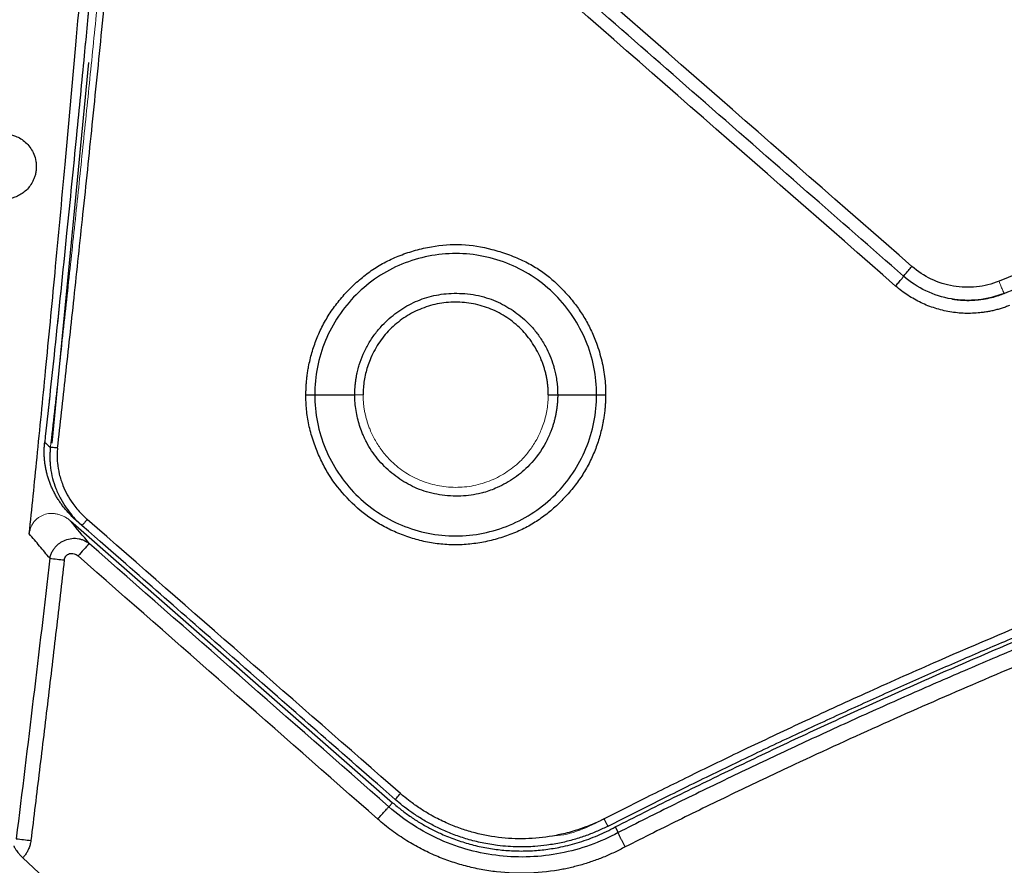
# Model space of a CAD drawing. Header units: millimetres. Extents: x 0 to 1118, y 0 to 864.
# Tile 8 of 76: x 168 to 199, y 543 to 569. Entities that reach past the tile are written whole.
import ezdxf

# ---------------------------------------------------------------- set-up
doc = ezdxf.new("R2010")
doc.units = ezdxf.units.MM

msp = doc.modelspace()

# ---------------------------------------------------------------- linework, layer by layer
at = {"color": 7, "linetype": 'Continuous', "lineweight": 30}
for p, q in [((169.491, 556.264), (170.613, 567.954)), ((195.636, 561.391), (195.631, 561.391)), ((198.722, 560.865), (198.716, 560.865)), ((177.549, 557.755), (178.78, 557.755)), ((185.009, 557.755), (186.202, 557.755)), ((170.047, 553.886), (179.941, 545.236)), ((170.223, 553.898), (170.408, 553.736)), ((179.941, 545.236), (179.827, 545.107)), ((186.774, 544.491), (186.864, 544.32))]:
    msp.add_line(p, q, dxfattribs=at)
at = {"color": 144, "linetype": 'Continuous', "lineweight": 0}
msp.add_line((197.637, 560.651), (197.644, 560.651), dxfattribs=at)
at = {"color": 7, "linetype": 'Continuous', "lineweight": 30}
for centre, radius, start, end in [((174.626, 549.149), 5.677, 134.7184, 139.8701), ((176.281, 609.051), 56.732, 263.05, 263.5008), ((174.789, 592.784), 49.073, 262.4991, 263.0291)]:
    msp.add_arc(centre, radius, start, end, dxfattribs=at)
at = {"color": 144, "linetype": 'Continuous', "lineweight": 0}
for points, knots in [([(169.433, 556.143), (169.515, 556.872), (169.68, 558.333), (169.92, 560.528), (170.157, 562.734), (170.389, 564.949), (170.618, 567.174), (170.842, 569.409), (171.062, 571.653), (171.277, 573.907), (171.488, 576.17), (171.694, 578.444), (171.895, 580.726), (172.092, 583.019), (172.284, 585.321), (172.471, 587.633), (172.653, 589.954), (172.83, 592.285), (173.002, 594.625), (173.168, 596.975), (173.33, 599.335), (173.486, 601.704), (173.637, 604.082), (173.782, 606.471), (174.137, 612.562), (174.62, 622.295), (175.091, 635.61), (175.367, 648.744), (175.458, 661.755), (175.367, 674.766), (175.091, 687.899), (174.62, 701.214), (174.1, 711.678), (173.652, 719.22), (173.36, 723.772), (173.047, 728.289), (172.716, 732.771), (172.366, 737.218), (171.997, 741.63), (171.612, 746.006), (171.209, 750.347), (170.79, 754.652), (170.354, 758.922), (169.904, 763.156), (169.59, 765.966), (169.433, 767.366)], [0, 0, 0, 0, 0.010393, 0.020829, 0.031308, 0.041831, 0.052398, 0.063007, 0.07366, 0.084357, 0.095097, 0.10588, 0.116706, 0.127576, 0.13849, 0.149446, 0.160446, 0.17149, 0.182576, 0.193706, 0.204879, 0.216096, 0.227356, 0.238659, 0.250005, 0.313829, 0.376771, 0.438829, 0.5, 0.561171, 0.623229, 0.686171, 0.749995, 0.771704, 0.793254, 0.814645, 0.835877, 0.856949, 0.877863, 0.898617, 0.919213, 0.939648, 0.959925, 0.980042, 1, 1, 1, 1]), ([(169.259, 556.289), (169.341, 557.051), (169.506, 558.573), (169.746, 560.858), (169.981, 563.143), (170.21, 565.429), (170.435, 567.715), (170.653, 570.002), (170.867, 572.289), (171.074, 574.577), (171.277, 576.865), (171.474, 579.154), (171.666, 581.443), (171.852, 583.733), (172.033, 586.023), (172.208, 588.313), (172.378, 590.604), (172.543, 592.896), (172.702, 595.187), (172.856, 597.48), (173.005, 599.772), (173.148, 602.065), (173.285, 604.358), (173.418, 606.651), (173.653, 610.906), (174.131, 620.466), (174.628, 634.105), (174.921, 648.984), (174.983, 659.258), (174.968, 666.158), (174.938, 670.561), (174.888, 674.964), (174.819, 679.366), (174.729, 683.768), (174.62, 688.17), (174.491, 692.571), (174.342, 696.971), (174.173, 701.371), (173.984, 705.77), (173.776, 710.168), (173.547, 714.565), (173.299, 718.961), (173.031, 723.356), (172.744, 727.749), (172.436, 732.142), (172.109, 736.533), (171.762, 740.922), (171.395, 745.31), (171.008, 749.696), (170.601, 754.08), (170.175, 758.462), (169.729, 762.842), (169.416, 765.761), (169.259, 767.22)], [0, 0, 0, 0, 0.0108691, 0.0217383, 0.0326076, 0.043477, 0.0543465, 0.065216, 0.0760856, 0.0869553, 0.0978251, 0.1086949, 0.1195647, 0.1304345, 0.1413044, 0.1521743, 0.1630441, 0.173914, 0.1847839, 0.1956537, 0.2065235, 0.2173932, 0.2282629, 0.2391325, 0.2500021, 0.2887494, 0.3750016, 0.4437238, 0.5000009, 0.5208344, 0.5416678, 0.5625012, 0.5833345, 0.6041678, 0.6250011, 0.6458344, 0.6666676, 0.6875008, 0.7083341, 0.7291674, 0.7500007, 0.7708342, 0.7916677, 0.8125013, 0.8333351, 0.8541688, 0.8750025, 0.895836, 0.9166694, 0.9375026, 0.9583354, 0.9791679, 1, 1, 1, 1]), ([(198.716, 560.865), (198.716, 560.865), (198.715, 560.866), (198.711, 560.872), (198.706, 560.883), (198.699, 560.898), (198.69, 560.918), (198.679, 560.942), (198.663, 560.978), (198.642, 561.028), (198.615, 561.094), (198.588, 561.163), (198.569, 561.212), (198.56, 561.237)], [0, 0, 0, 0, 0.06638, 0.1341814, 0.2034042, 0.2740482, 0.3461135, 0.4196001, 0.4945078, 0.6307705, 0.749448, 0.8747212, 1, 1, 1, 1]), ([(178.78, 557.755), (178.815, 557.755), (178.856, 557.755), (178.944, 557.755), (178.99, 557.755), (179.035, 557.755)], [0, 0, 0, 0, 0.5, 0.5, 1, 1, 1, 1]), ([(179.035, 557.755), (179.035, 557.714), (179.036, 557.633), (179.044, 557.512), (179.057, 557.392), (179.075, 557.272), (179.099, 557.153), (179.128, 557.035), (179.163, 556.917), (179.202, 556.8), (179.255, 556.665), (179.322, 556.513), (179.438, 556.293), (179.608, 556.033), (179.891, 555.704), (180.274, 555.385), (180.768, 555.118), (181.306, 554.952), (181.868, 554.894), (182.432, 554.948), (182.974, 555.113), (183.472, 555.38), (183.858, 555.698), (184.143, 556.028), (184.314, 556.288), (184.43, 556.509), (184.511, 556.691), (184.585, 556.889), (184.645, 557.102), (184.688, 557.318), (184.715, 557.535), (184.718, 557.681), (184.719, 557.755)], [0, 0, 0, 0, 0.01362, 0.027195, 0.04075, 0.054313, 0.06791, 0.081568, 0.095313, 0.109171, 0.123166, 0.144064, 0.164942, 0.206824, 0.248347, 0.310621, 0.373201, 0.435997, 0.49895, 0.562069, 0.625266, 0.688322, 0.750922, 0.792513, 0.834511, 0.855384, 0.876338, 0.901514, 0.926314, 0.950891, 0.975401, 1, 1, 1, 1]), ([(168.786, 553.485), (168.789, 553.505), (168.794, 553.544), (168.806, 553.6), (168.822, 553.655), (168.843, 553.707), (168.867, 553.757), (168.896, 553.806), (168.936, 553.862), (168.991, 553.923), (169.087, 554.005), (169.232, 554.081), (169.395, 554.112), (169.532, 554.111), (169.64, 554.095), (169.748, 554.066), (169.854, 554.02), (169.955, 553.961), (170.016, 553.911), (170.047, 553.886)], [0, 0, 0, 0, 0.035875, 0.0709, 0.105284, 0.139242, 0.173001, 0.206791, 0.240841, 0.298237, 0.355516, 0.470414, 0.590232, 0.65368, 0.718704, 0.787942, 0.857098, 0.927395, 1, 1, 1, 1]), ([(186.442, 544.74), (185.941, 544.488), (185.432, 544.233), (184.88, 544.219), (184.87, 544.218)], [0, 0, 0, 0, 0.983179, 1, 1, 1, 1])]:
    msp.add_open_spline(points, degree=3, knots=knots, dxfattribs=at)
at = {"color": 7, "linetype": 'Continuous', "lineweight": 30}
for points, knots in [([(169.652, 556.118), (169.735, 556.855), (169.907, 558.389), (170.167, 560.779), (170.441, 563.348), (170.727, 566.095), (171.022, 569.021), (171.326, 572.126), (171.636, 575.41), (171.951, 578.874), (172.596, 586.271), (173.368, 596.281), (174.329, 611.572), (174.909, 624.155), (175.335, 637.534), (175.568, 648.675), (175.657, 661.747), (175.568, 674.827), (175.335, 685.972), (174.909, 699.359), (174.329, 711.942), (173.368, 727.229), (172.551, 737.824), (171.803, 746.316), (171.336, 751.309), (170.883, 755.9), (170.451, 760.088), (170.045, 763.874), (169.778, 766.263), (169.652, 767.391)], [0, 0, 0, 0, 0.0105111, 0.0218672, 0.0340683, 0.0471143, 0.0610052, 0.0757411, 0.091322, 0.1077478, 0.1250185, 0.196531, 0.249995, 0.3421207, 0.3749991, 0.4396651, 0.5000005, 0.5602246, 0.6250018, 0.6579563, 0.7500057, 0.8034713, 0.8749819, 0.9005713, 0.9242595, 0.9460464, 0.9659322, 0.9839167, 1, 1, 1, 1]), ([(169.258, 767.22), (169.337, 766.488), (169.524, 764.763), (169.79, 762.2), (170.045, 759.69), (170.249, 757.631), (170.42, 755.879), (170.769, 752.219), (171.475, 744.431), (172.715, 728.821), (173.933, 708.321), (174.752, 685.013), (175.014, 663.723), (174.835, 643.564), (174.298, 624.545), (173.295, 603.512), (172.201, 587.915), (171.343, 577.749), (171.109, 575.074), (170.879, 572.516), (170.667, 570.233), (170.454, 567.983), (170.216, 565.531), (169.915, 562.523), (169.592, 559.381), (169.36, 557.242), (169.258, 556.29)], [0, 0, 0, 0, 0.010441, 0.024633, 0.036574, 0.046266, 0.054002, 0.061559, 0.098462, 0.165009, 0.283842, 0.389944, 0.496046, 0.586073, 0.676099, 0.766125, 0.884958, 0.89803, 0.910947, 0.923078, 0.934483, 0.943497, 0.955156, 0.96946, 0.986408, 1, 1, 1, 1]), ([(168.786, 553.485), (168.865, 554.265), (169.035, 555.933), (169.298, 558.602), (169.587, 561.601), (169.897, 564.931), (170.226, 568.593), (170.569, 572.586), (170.925, 576.911), (171.287, 581.569), (171.653, 586.559), (172.017, 591.883), (172.539, 600.141), (173.104, 610.61), (173.604, 622.561), (173.922, 632.657), (174.143, 642.323), (174.282, 652.261), (174.324, 663.172), (174.252, 674.329), (174.122, 681.942), (174.03, 686.028), (174.017, 686.6), (173.996, 687.461), (173.968, 688.612), (173.931, 690.051), (173.884, 691.779), (173.825, 693.796), (173.753, 696.102), (173.667, 698.696), (173.563, 701.579), (173.44, 704.751), (173.295, 708.21), (173.125, 711.958), (172.927, 715.993), (172.698, 720.316), (172.436, 724.926), (172.238, 728.095), (172.136, 729.727)], [0, 0, 0, 0, 0.013318, 0.028513, 0.045587, 0.064539, 0.08537, 0.108081, 0.132672, 0.159144, 0.187497, 0.217732, 0.249849, 0.328166, 0.395949, 0.45319, 0.499883, 0.560311, 0.622138, 0.68536, 0.749976, 0.751582, 0.754826, 0.759708, 0.766229, 0.774387, 0.784184, 0.795618, 0.80869, 0.8234, 0.839747, 0.857732, 0.877353, 0.898611, 0.921505, 0.946035, 0.9722, 1, 1, 1, 1]), ([(349.221, 561.237), (343.251, 563.622), (337.166, 565.724), (324.824, 569.341), (318.567, 570.856), (305.936, 573.287), (299.562, 574.202), (286.757, 575.422), (280.325, 575.728), (267.46, 575.728), (261.028, 575.422), (248.221, 574.202), (241.847, 573.287), (229.215, 570.857), (222.958, 569.341), (210.615, 565.725), (204.531, 563.622), (198.56, 561.237)], [0, 0, 0, 0, 0.125, 0.125, 0.25, 0.25, 0.375, 0.375, 0.5, 0.5, 0.625, 0.625, 0.75, 0.75, 0.875, 0.875, 1, 1, 1, 1]), ([(198.716, 560.865), (199.024, 560.988), (199.645, 561.235), (200.586, 561.603), (201.543, 561.971), (202.515, 562.34), (203.503, 562.709), (204.507, 563.079), (205.527, 563.447), (206.563, 563.816), (207.615, 564.183), (208.683, 564.55), (209.768, 564.915), (210.868, 565.279), (211.985, 565.641), (213.118, 566.001), (214.268, 566.358), (215.433, 566.713), (217.511, 567.333), (220.667, 568.228), (225.071, 569.378), (229.988, 570.539), (236.611, 571.92), (244.81, 573.31), (254.242, 574.447), (263.941, 575.163), (273.538, 575.409), (283.486, 575.18), (291.577, 574.604), (298.159, 573.89), (302.965, 573.252), (307.752, 572.499), (311.882, 571.748), (315.337, 571.051), (318.103, 570.453), (320.794, 569.831), (323.409, 569.19), (325.949, 568.532), (328.415, 567.859), (330.806, 567.175), (333.124, 566.482), (335.367, 565.781), (337.537, 565.077), (339.635, 564.37), (341.66, 563.662), (343.613, 562.958), (345.494, 562.257), (347.305, 561.563), (348.486, 561.095), (349.065, 560.865)], [0, 0, 0, 0, 0.0064625, 0.0130218, 0.0196778, 0.0264305, 0.03328, 0.0402262, 0.047269, 0.0544085, 0.0616446, 0.0689775, 0.0764071, 0.0839334, 0.0915564, 0.0992762, 0.1070927, 0.1150059, 0.1230158, 0.1493303, 0.1788855, 0.2116815, 0.2477182, 0.3106458, 0.3735644, 0.4326831, 0.4999946, 0.5604261, 0.6264248, 0.6578927, 0.6893578, 0.7208203, 0.7522801, 0.7710968, 0.7894689, 0.8073964, 0.8248794, 0.8419178, 0.8585116, 0.8746609, 0.8903656, 0.9056258, 0.9204414, 0.9348124, 0.9487389, 0.9622211, 0.9752587, 0.9878518, 1, 1, 1, 1]), ([(195.631, 561.391), (194.641, 562.256), (192.543, 564.09), (189.396, 566.84), (186.714, 569.185), (184.878, 570.789), (183.961, 571.592), (183.502, 571.993), (183.272, 572.193), (183.141, 572.308), (183.075, 572.365), (183.043, 572.394)], [0, 0, 0, 0, 0.235778, 0.500003, 0.750002, 0.875001, 0.937501, 0.968751, 0.984375, 0.992188, 1, 1, 1, 1]), ([(168.002, 565.755), (168.024, 565.754), (168.07, 565.753), (168.137, 565.746), (168.204, 565.735), (168.269, 565.719), (168.334, 565.699), (168.433, 565.66), (168.559, 565.592), (168.705, 565.474), (168.829, 565.328), (168.928, 565.149), (168.986, 564.965), (169.003, 564.792), (169, 564.664), (168.981, 564.539), (168.949, 564.429), (168.908, 564.329), (168.846, 564.212), (168.753, 564.087), (168.629, 563.97), (168.49, 563.877), (168.356, 563.816), (168.231, 563.779), (168.117, 563.758), (168.04, 563.756), (168.002, 563.755)], [0, 0, 0, 0, 0.029388, 0.058516, 0.087407, 0.116084, 0.144571, 0.172892, 0.247082, 0.315425, 0.379957, 0.4352, 0.486477, 0.510654, 0.533644, 0.554791, 0.577767, 0.599867, 0.624314, 0.671902, 0.72775, 0.787128, 0.852101, 0.900155, 0.949412, 1, 1, 1, 1]), ([(361.347, 544.739), (361.053, 544.887), (360.467, 545.185), (359.584, 545.625), (358.698, 546.061), (357.811, 546.493), (356.921, 546.92), (356.03, 547.342), (355.136, 547.76), (354.24, 548.173), (353.342, 548.582), (352.442, 548.986), (351.54, 549.386), (350.636, 549.78), (349.73, 550.171), (348.822, 550.556), (347.912, 550.937), (347, 551.313), (346.086, 551.684), (345.171, 552.051), (344.253, 552.413), (343.334, 552.771), (342.413, 553.123), (341.491, 553.471), (339.781, 554.106), (335.911, 555.492), (330.266, 557.328), (324.112, 559.081), (319.13, 560.342), (313.855, 561.547), (306.434, 563.015), (296.547, 564.479), (285.238, 565.481), (273.891, 565.816), (262.543, 565.481), (251.235, 564.479), (241.363, 563.017), (233.941, 561.55), (226.568, 559.866), (217.937, 557.527), (209.684, 554.758), (202.61, 552.081), (198.398, 550.344), (194.62, 548.667), (192.667, 547.773), (190.879, 546.932), (189.254, 546.147), (187.79, 545.424), (186.869, 544.959), (186.435, 544.739)], [0, 0, 0, 0, 0.005437, 0.010875, 0.016312, 0.021749, 0.027186, 0.032623, 0.03806, 0.043497, 0.048933, 0.05437, 0.059806, 0.065241, 0.070677, 0.076112, 0.081547, 0.086981, 0.092415, 0.097849, 0.103283, 0.108716, 0.114148, 0.11958, 0.125012, 0.144294, 0.187517, 0.223106, 0.250017, 0.272442, 0.312518, 0.375015, 0.437512, 0.500008, 0.562505, 0.625002, 0.6875, 0.727309, 0.750001, 0.812495, 0.874993, 0.893798, 0.937504, 0.950282, 0.962116, 0.973004, 0.982948, 0.991946, 1, 1, 1, 1]), ([(186.555, 544.517), (186.827, 544.655), (187.367, 544.929), (188.176, 545.333), (188.979, 545.729), (189.776, 546.118), (190.566, 546.5), (191.35, 546.874), (192.127, 547.24), (192.898, 547.599), (193.662, 547.951), (194.42, 548.296), (195.17, 548.634), (195.914, 548.965), (196.651, 549.29), (197.381, 549.608), (198.104, 549.919), (198.82, 550.223), (199.529, 550.522), (200.23, 550.814), (200.925, 551.099), (201.612, 551.379), (202.291, 551.653), (202.964, 551.92), (203.629, 552.182), (204.286, 552.439), (204.936, 552.689), (205.578, 552.934), (206.213, 553.173), (206.84, 553.407), (207.459, 553.636), (208.07, 553.86), (208.674, 554.078), (209.27, 554.291), (209.858, 554.5), (210.438, 554.703), (211.011, 554.902), (211.575, 555.096), (212.131, 555.285), (212.679, 555.47), (213.22, 555.65), (213.752, 555.825), (214.276, 555.997), (214.792, 556.164), (215.299, 556.327), (215.799, 556.485), (216.29, 556.64), (216.773, 556.791), (217.248, 556.938), (217.714, 557.08), (218.172, 557.219), (218.622, 557.355), (219.064, 557.486), (219.497, 557.614), (219.921, 557.739), (220.337, 557.86), (220.745, 557.977), (221.145, 558.091), (221.535, 558.202), (221.918, 558.31), (222.291, 558.414), (222.657, 558.515), (223.013, 558.613), (223.362, 558.708), (223.701, 558.8), (224.032, 558.889), (224.355, 558.975), (224.668, 559.059), (224.973, 559.139), (225.27, 559.217), (225.558, 559.291), (225.837, 559.364), (226.107, 559.433), (226.369, 559.5), (226.622, 559.564), (226.867, 559.626), (227.102, 559.685), (227.329, 559.742), (227.548, 559.796), (227.757, 559.848), (227.958, 559.897), (228.15, 559.944), (228.333, 559.989), (228.508, 560.031), (228.673, 560.071), (228.83, 560.109), (230.768, 560.574), (234.504, 561.412), (240.066, 562.489), (245.659, 563.402), (253.148, 564.399), (262.559, 565.231), (271.39, 565.491), (279.483, 565.411), (286.189, 565.118), (293.521, 564.487), (299.951, 563.715), (306.121, 562.775), (312.487, 561.584), (318.809, 560.181), (323.018, 559.096), (325.174, 558.502), (325.31, 558.464), (325.495, 558.413), (325.729, 558.347), (326.011, 558.269), (326.341, 558.175), (326.719, 558.068), (327.146, 557.946), (327.62, 557.809), (328.143, 557.656), (328.713, 557.488), (329.331, 557.303), (329.997, 557.102), (330.709, 556.884), (331.469, 556.647), (332.276, 556.393), (333.13, 556.119), (334.03, 555.826), (334.977, 555.512), (335.969, 555.177), (337.008, 554.821), (338.091, 554.441), (339.22, 554.039), (340.393, 553.611), (341.611, 553.159), (342.873, 552.68), (344.178, 552.174), (345.526, 551.64), (346.916, 551.077), (348.349, 550.483), (349.823, 549.858), (351.338, 549.201), (352.892, 548.51), (354.487, 547.785), (356.12, 547.024), (357.79, 546.225), (359.499, 545.389), (360.646, 544.81), (361.226, 544.517)], [0, 0, 0, 0, 0.00504, 0.010031, 0.014972, 0.019863, 0.024704, 0.029496, 0.034237, 0.038929, 0.043571, 0.048163, 0.052705, 0.057198, 0.06164, 0.066032, 0.070375, 0.074667, 0.07891, 0.083102, 0.087245, 0.091337, 0.09538, 0.099372, 0.103314, 0.107207, 0.111049, 0.114841, 0.118583, 0.122276, 0.125918, 0.12951, 0.133052, 0.136543, 0.139985, 0.143377, 0.146719, 0.15001, 0.153252, 0.156443, 0.159585, 0.162676, 0.165718, 0.168709, 0.17165, 0.174542, 0.177383, 0.180174, 0.182915, 0.185606, 0.188247, 0.190838, 0.193379, 0.19587, 0.198311, 0.200702, 0.203043, 0.205334, 0.207575, 0.209766, 0.211907, 0.213997, 0.216038, 0.218029, 0.21997, 0.22186, 0.223701, 0.225492, 0.227232, 0.228923, 0.230564, 0.232154, 0.233695, 0.235185, 0.236626, 0.238016, 0.239357, 0.240647, 0.241887, 0.243078, 0.244218, 0.245309, 0.246349, 0.247339, 0.24828, 0.24917, 0.25001, 0.28126, 0.31251, 0.34376, 0.37501, 0.437511, 0.499996, 0.521108, 0.571421, 0.611015, 0.64285, 0.678565, 0.714279, 0.749991, 0.785702, 0.786207, 0.786989, 0.788049, 0.789386, 0.791001, 0.792893, 0.795063, 0.79751, 0.800235, 0.803238, 0.806518, 0.810076, 0.813911, 0.818024, 0.822414, 0.827082, 0.832027, 0.83725, 0.842751, 0.84853, 0.854586, 0.860919, 0.867531, 0.87442, 0.881587, 0.889031, 0.896753, 0.904753, 0.913031, 0.921586, 0.930418, 0.939527, 0.948914, 0.958578, 0.968519, 0.978736, 0.98923, 1, 1, 1, 1]), ([(186.774, 544.491), (187.072, 544.642), (187.669, 544.944), (188.567, 545.391), (189.467, 545.833), (190.37, 546.27), (191.274, 546.703), (192.18, 547.131), (193.089, 547.554), (193.999, 547.972), (194.912, 548.386), (195.827, 548.794), (196.744, 549.198), (197.663, 549.597), (198.584, 549.992), (199.507, 550.381), (200.432, 550.766), (201.36, 551.146), (202.289, 551.521), (203.221, 551.892), (204.154, 552.257), (205.09, 552.618), (206.028, 552.974), (208.413, 553.865), (212.266, 555.231), (217.624, 556.954), (223.031, 558.52), (230.35, 560.41), (239.638, 562.375), (250.96, 564.076), (262.392, 565.104), (273.891, 565.446), (285.39, 565.104), (296.821, 564.076), (308.144, 562.375), (317.432, 560.41), (324.751, 558.52), (330.157, 556.954), (335.516, 555.231), (339.631, 553.772), (342.536, 552.68), (344.25, 552.016), (345.958, 551.336), (347.658, 550.64), (349.352, 549.928), (351.038, 549.2), (352.718, 548.456), (354.39, 547.696), (356.056, 546.919), (357.714, 546.127), (359.366, 545.319), (360.46, 544.767), (361.008, 544.491)], [0, 0, 0, 0, 0.00555, 0.011098, 0.016646, 0.022191, 0.027736, 0.03328, 0.038824, 0.044366, 0.049908, 0.05545, 0.060992, 0.066534, 0.072076, 0.077618, 0.08316, 0.088704, 0.094248, 0.099793, 0.105339, 0.110886, 0.116435, 0.121985, 0.153132, 0.184253, 0.215374, 0.246522, 0.309666, 0.372811, 0.436405, 0.5, 0.563594, 0.62719, 0.690333, 0.753478, 0.784625, 0.815746, 0.846867, 0.878016, 0.888189, 0.898359, 0.908524, 0.918687, 0.928848, 0.939008, 0.949167, 0.959328, 0.969491, 0.979657, 0.989826, 1, 1, 1, 1]), ([(360.917, 544.32), (360.614, 544.472), (360.007, 544.777), (359.094, 545.229), (358.181, 545.674), (357.267, 546.114), (356.353, 546.548), (355.439, 546.977), (354.524, 547.4), (353.609, 547.817), (352.694, 548.229), (351.778, 548.635), (350.863, 549.035), (349.947, 549.43), (349.031, 549.82), (348.115, 550.203), (347.199, 550.582), (346.282, 550.955), (345.366, 551.322), (344.45, 551.684), (343.534, 552.041), (342.618, 552.392), (341.703, 552.737), (340.787, 553.078), (339.872, 553.413), (338.957, 553.743), (338.043, 554.067), (337.128, 554.386), (336.214, 554.7), (335.301, 555.009), (334.388, 555.312), (333.475, 555.61), (332.563, 555.903), (331.651, 556.191), (330.74, 556.474), (329.83, 556.752), (328.92, 557.025), (328.011, 557.292), (327.102, 557.555), (326.195, 557.812), (325.288, 558.065), (324.382, 558.312), (323.476, 558.555), (322.572, 558.793), (321.668, 559.026), (320.765, 559.254), (319.863, 559.477), (318.962, 559.695), (318.062, 559.909), (317.163, 560.117), (316.265, 560.321), (315.368, 560.521), (314.473, 560.715), (313.578, 560.905), (312.685, 561.09), (311.792, 561.271), (310.901, 561.447), (310.011, 561.618), (309.122, 561.785), (308.235, 561.947), (307.349, 562.105), (306.464, 562.259), (305.58, 562.408), (304.698, 562.552), (303.818, 562.692), (302.938, 562.828), (302.06, 562.959), (301.184, 563.086), (300.309, 563.209), (299.436, 563.327), (298.564, 563.442), (297.693, 563.552), (296.825, 563.657), (295.957, 563.759), (295.092, 563.857), (294.228, 563.95), (293.365, 564.039), (292.505, 564.124), (291.646, 564.206), (290.789, 564.283), (289.933, 564.356), (289.079, 564.425), (288.227, 564.49), (287.377, 564.552), (286.529, 564.609), (285.682, 564.663), (284.837, 564.712), (283.995, 564.758), (283.154, 564.8), (282.314, 564.839), (281.477, 564.874), (280.642, 564.905), (279.809, 564.932), (278.977, 564.956), (278.148, 564.976), (277.321, 564.992), (276.495, 565.005), (275.433, 565.017), (274.132, 565.024), (272.587, 565.02), (271.035, 565.003), (269.475, 564.974), (267.908, 564.931), (266.333, 564.876), (264.751, 564.808), (263.163, 564.726), (261.567, 564.631), (259.964, 564.522), (258.355, 564.399), (256.739, 564.262), (255.117, 564.111), (253.488, 563.945), (251.853, 563.764), (250.213, 563.569), (248.566, 563.358), (246.913, 563.133), (245.255, 562.892), (243.592, 562.635), (241.923, 562.363), (240.249, 562.075), (238.571, 561.771), (236.887, 561.45), (235.199, 561.113), (233.506, 560.759), (231.809, 560.389), (230.108, 560.001), (228.403, 559.597), (226.694, 559.175), (224.982, 558.735), (223.267, 558.278), (221.548, 557.803), (219.826, 557.311), (218.102, 556.799), (216.375, 556.27), (214.646, 555.722), (212.915, 555.156), (211.182, 554.571), (209.447, 553.966), (207.711, 553.343), (205.974, 552.7), (204.236, 552.039), (202.497, 551.357), (200.758, 550.656), (199.019, 549.935), (197.28, 549.194), (195.541, 548.433), (193.802, 547.652), (192.065, 546.85), (190.329, 546.027), (188.593, 545.186), (187.441, 544.609), (186.864, 544.32)], [0, 0, 0, 0, 0.005652, 0.011292, 0.01692, 0.022538, 0.028143, 0.033737, 0.03932, 0.044891, 0.050451, 0.055999, 0.061536, 0.067061, 0.072574, 0.078076, 0.083567, 0.089046, 0.094514, 0.09997, 0.105415, 0.110848, 0.116269, 0.121679, 0.127078, 0.132465, 0.137841, 0.143205, 0.148558, 0.153899, 0.159228, 0.164546, 0.169853, 0.175148, 0.180432, 0.185704, 0.190965, 0.196214, 0.201452, 0.206678, 0.211893, 0.217096, 0.222288, 0.227468, 0.232637, 0.237794, 0.24294, 0.248074, 0.253197, 0.258308, 0.263408, 0.268497, 0.273573, 0.278639, 0.283693, 0.288735, 0.293766, 0.298785, 0.303793, 0.30879, 0.313775, 0.318748, 0.32371, 0.328661, 0.3336, 0.338527, 0.343443, 0.348348, 0.353241, 0.358122, 0.362992, 0.367851, 0.372698, 0.377533, 0.382358, 0.38717, 0.391971, 0.396761, 0.401539, 0.406305, 0.411061, 0.415804, 0.420536, 0.425257, 0.429966, 0.434664, 0.43935, 0.444024, 0.448688, 0.453339, 0.45798, 0.462608, 0.467225, 0.471831, 0.476425, 0.481008, 0.485579, 0.490139, 0.498651, 0.507206, 0.515803, 0.524442, 0.533125, 0.54185, 0.550617, 0.559428, 0.56828, 0.577176, 0.586114, 0.595095, 0.604118, 0.613184, 0.622292, 0.631443, 0.640637, 0.649873, 0.659152, 0.668473, 0.677838, 0.687244, 0.696693, 0.706185, 0.71572, 0.725297, 0.734917, 0.744579, 0.754285, 0.764032, 0.773823, 0.783656, 0.793532, 0.80345, 0.813411, 0.823415, 0.833461, 0.843551, 0.853682, 0.863857, 0.874074, 0.884333, 0.894636, 0.904981, 0.915368, 0.925798, 0.936271, 0.946786, 0.957344, 0.967944, 0.978587, 0.989272, 1, 1, 1, 1]), ([(360.701, 543.879), (360.401, 544.03), (359.801, 544.331), (358.899, 544.777), (357.994, 545.218), (357.087, 545.655), (356.178, 546.087), (355.267, 546.514), (354.354, 546.936), (353.438, 547.354), (352.521, 547.767), (351.601, 548.175), (350.679, 548.578), (349.754, 548.976), (348.828, 549.37), (347.899, 549.759), (346.968, 550.143), (346.035, 550.522), (345.1, 550.897), (344.162, 551.266), (343.222, 551.631), (342.281, 551.991), (341.336, 552.347), (340.39, 552.697), (338.786, 553.282), (336.525, 554.08), (333.608, 555.056), (330.688, 555.981), (327.257, 557.007), (323.301, 558.106), (316.747, 559.76), (309.848, 561.204), (302.608, 562.401), (295.418, 563.378), (288.229, 564.05), (281.055, 564.416), (275.634, 564.542), (270.17, 564.514), (264.664, 564.328), (259.158, 563.987), (253.696, 563.49), (248.29, 562.843), (242.951, 562.052), (237.641, 561.112), (232.305, 560.015), (226.853, 558.732), (221.171, 557.21), (215.344, 555.458), (210.418, 553.801), (206.492, 552.37), (203.534, 551.238), (200.615, 550.068), (197.777, 548.878), (195.001, 547.66), (192.606, 546.563), (190.546, 545.588), (188.812, 544.746), (187.659, 544.169), (187.081, 543.879)], [0, 0, 0, 0, 0.005592, 0.011183, 0.016773, 0.022363, 0.027952, 0.033541, 0.039129, 0.044718, 0.050306, 0.055895, 0.061485, 0.067075, 0.072665, 0.078257, 0.083849, 0.089443, 0.095038, 0.100635, 0.106233, 0.111833, 0.117435, 0.123039, 0.128645, 0.145877, 0.162988, 0.179892, 0.19689, 0.222646, 0.248289, 0.30948, 0.339988, 0.370515, 0.430317, 0.460188, 0.490139, 0.520623, 0.551192, 0.581891, 0.612488, 0.642541, 0.672559, 0.702377, 0.732369, 0.763286, 0.795665, 0.830352, 0.864631, 0.882224, 0.899971, 0.91739, 0.934623, 0.951248, 0.967884, 0.978517, 0.989222, 1, 1, 1, 1]), ([(177.28, 557.755), (177.28, 557.803), (177.281, 557.898), (177.287, 558.042), (177.298, 558.186), (177.314, 558.329), (177.334, 558.473), (177.377, 558.712), (177.457, 559.045), (177.601, 559.468), (177.788, 559.88), (178.021, 560.277), (178.298, 560.652), (178.616, 561.003), (178.96, 561.322), (179.332, 561.604), (179.734, 561.843), (180.175, 562.041), (180.645, 562.194), (181.272, 562.337), (182.065, 562.404), (182.85, 562.266), (183.467, 562.074), (183.918, 561.891), (184.325, 561.675), (184.676, 561.431), (184.99, 561.158), (185.281, 560.858), (185.553, 560.532), (185.796, 560.182), (186.004, 559.808), (186.158, 559.455), (186.27, 559.138), (186.347, 558.865), (186.407, 558.59), (186.45, 558.314), (186.476, 558.035), (186.478, 557.848), (186.48, 557.755)], [0, 0, 0, 0, 0.0099551, 0.0199077, 0.0298685, 0.0398483, 0.0498575, 0.0599068, 0.0903019, 0.1207506, 0.1525756, 0.1839525, 0.216116, 0.2492511, 0.2820249, 0.313478, 0.3459585, 0.3789845, 0.4136433, 0.4482076, 0.5125046, 0.5773685, 0.6122704, 0.6465782, 0.6783357, 0.7076728, 0.7351173, 0.7645849, 0.7943492, 0.8231533, 0.8528046, 0.8831512, 0.9029493, 0.9225186, 0.9419327, 0.9612668, 0.9805971, 1, 1, 1, 1]), ([(186.202, 557.755), (186.203, 558.037), (186.175, 558.32), (186.064, 558.875), (185.982, 559.147), (185.659, 559.931), (185.34, 560.411), (184.542, 561.213), (184.064, 561.534), (183.019, 561.971), (182.453, 562.085), (181.32, 562.088), (180.753, 561.977), (179.703, 561.544), (179.221, 561.223), (178.417, 560.42), (178.096, 559.938), (177.662, 558.889), (177.547, 558.32), (177.549, 557.755)], [0, 0, 0, 0, 0.0625, 0.0625, 0.125, 0.125, 0.25, 0.25, 0.375, 0.375, 0.5, 0.5, 0.625, 0.625, 0.75, 0.75, 0.875, 0.875, 1, 1, 1, 1]), ([(195.631, 561.391), (195.629, 561.391), (195.636, 561.401), (195.662, 561.433), (195.679, 561.455), (195.721, 561.504), (195.746, 561.534), (195.808, 561.607), (195.845, 561.649), (195.883, 561.693)], [0, 0, 0, 0, 0.25, 0.25, 0.5, 0.5, 0.75, 0.75, 1, 1, 1, 1]), ([(198.56, 561.237), (198.339, 561.148), (198.106, 561.09), (197.632, 561.04), (197.392, 561.047), (196.922, 561.127), (196.693, 561.2), (196.263, 561.404), (196.062, 561.536), (195.883, 561.693)], [0, 0, 0, 0, 0.25, 0.25, 0.5, 0.5, 0.75, 0.75, 1, 1, 1, 1]), ([(195.384, 561.09), (195.415, 561.126), (195.448, 561.164), (195.512, 561.238), (195.542, 561.273), (195.591, 561.332), (195.61, 561.355), (195.633, 561.385), (195.637, 561.391), (195.636, 561.391)], [0, 0, 0, 0, 0.25, 0.25, 0.5, 0.5, 0.75, 0.75, 1, 1, 1, 1]), ([(198.716, 560.865), (198.462, 560.763), (198.193, 560.696), (197.647, 560.638), (197.37, 560.647), (196.829, 560.739), (196.565, 560.823), (196.069, 561.058), (195.837, 561.211), (195.631, 561.391)], [0, 0, 0, 0, 0.25, 0.25, 0.5, 0.5, 0.75, 0.75, 1, 1, 1, 1]), ([(178.78, 557.755), (178.78, 557.797), (178.781, 557.879), (178.788, 557.999), (178.799, 558.113), (178.814, 558.221), (178.831, 558.324), (178.851, 558.42), (178.872, 558.51), (178.895, 558.594), (178.943, 558.76), (179.034, 559.005), (179.193, 559.32), (179.389, 559.617), (179.671, 559.951), (180.059, 560.294), (180.57, 560.597), (181.137, 560.8), (181.759, 560.886), (182.302, 560.854), (182.734, 560.762), (183.038, 560.661), (183.319, 560.532), (183.578, 560.38), (183.82, 560.208), (184.043, 560.018), (184.255, 559.798), (184.458, 559.536), (184.632, 559.251), (184.774, 558.951), (184.86, 558.714), (184.918, 558.508), (184.956, 558.341), (184.986, 558.152), (185.006, 557.954), (185.008, 557.821), (185.009, 557.755)], [0, 0, 0, 0, 0.012875, 0.025168, 0.036907, 0.048085, 0.058692, 0.068725, 0.078189, 0.087087, 0.09542, 0.131323, 0.167171, 0.203452, 0.24009, 0.301051, 0.361256, 0.421381, 0.484355, 0.552782, 0.58694, 0.619615, 0.650969, 0.681531, 0.711672, 0.74184, 0.77137, 0.805116, 0.843604, 0.873412, 0.906953, 0.920791, 0.939002, 0.95933, 0.979653, 1, 1, 1, 1]), ([(198.885, 560.494), (198.842, 560.477), (198.756, 560.445), (198.627, 560.403), (198.497, 560.365), (198.367, 560.333), (198.237, 560.306), (198.106, 560.285), (197.866, 560.254), (197.511, 560.241), (197.048, 560.289), (196.595, 560.398), (196.234, 560.54), (195.959, 560.682), (195.76, 560.803), (195.567, 560.938), (195.445, 561.039), (195.384, 561.09)], [0, 0, 0, 0, 0.036884, 0.073363, 0.109488, 0.145309, 0.180879, 0.216253, 0.251484, 0.375639, 0.500279, 0.624632, 0.749078, 0.81078, 0.872977, 0.935957, 1, 1, 1, 1]), ([(197.106, 560.693), (197.144, 560.687), (197.252, 560.67), (197.454, 560.651), (197.69, 560.648), (197.907, 560.663), (198.115, 560.691), (198.325, 560.734), (198.538, 560.795), (198.666, 560.844), (198.722, 560.865)], [0, 0, 0, 0, 0.069453, 0.199479, 0.368932, 0.500062, 0.596256, 0.750201, 0.891402, 1, 1, 1, 1]), ([(184.719, 557.755), (184.719, 557.795), (184.718, 557.876), (184.71, 557.997), (184.697, 558.118), (184.679, 558.238), (184.655, 558.357), (184.626, 558.475), (184.591, 558.593), (184.551, 558.711), (184.453, 558.965), (184.258, 559.338), (183.958, 559.705), (183.681, 559.957), (183.379, 560.18), (182.964, 560.4), (182.425, 560.562), (181.865, 560.615), (181.306, 560.557), (180.769, 560.392), (180.357, 560.169), (180.059, 559.945), (179.786, 559.695), (179.492, 559.331), (179.284, 558.932), (179.168, 558.617), (179.108, 558.404), (179.066, 558.19), (179.039, 557.973), (179.036, 557.827), (179.035, 557.755)], [0, 0, 0, 0, 0.0136435, 0.0272413, 0.0408201, 0.0544068, 0.0680281, 0.0817105, 0.0954803, 0.1093631, 0.1233839, 0.1871755, 0.2500416, 0.2816564, 0.3132375, 0.3760602, 0.4386944, 0.5012792, 0.5639762, 0.6266676, 0.6892209, 0.7204381, 0.7516906, 0.8137469, 0.8768009, 0.9018953, 0.9266102, 0.9510959, 0.9755071, 1, 1, 1, 1]), ([(186.48, 557.755), (186.479, 557.706), (186.478, 557.609), (186.471, 557.464), (186.46, 557.319), (186.444, 557.175), (186.423, 557.032), (186.381, 556.793), (186.303, 556.464), (186.161, 556.047), (185.978, 555.642), (185.752, 555.254), (185.483, 554.886), (185.179, 554.543), (184.85, 554.23), (184.498, 553.954), (184.12, 553.718), (183.706, 553.518), (183.263, 553.357), (182.796, 553.238), (182.319, 553.163), (181.841, 553.139), (181.364, 553.167), (180.895, 553.247), (180.435, 553.375), (179.998, 553.544), (179.587, 553.751), (179.083, 554.073), (178.517, 554.572), (178.052, 555.168), (177.756, 555.701), (177.569, 556.134), (177.42, 556.591), (177.334, 556.986), (177.295, 557.297), (177.279, 557.527), (177.28, 557.679), (177.28, 557.755)], [0, 0, 0, 0, 0.0100753, 0.0201228, 0.0301524, 0.0401741, 0.0501978, 0.0602335, 0.0903871, 0.1204455, 0.1515192, 0.1822936, 0.2136193, 0.2458644, 0.2774005, 0.307654, 0.3385033, 0.3698608, 0.4028432, 0.4363103, 0.4698008, 0.502753, 0.535609, 0.5687272, 0.6014762, 0.6344686, 0.6658891, 0.6967967, 0.7583685, 0.8215851, 0.8526889, 0.8846932, 0.9191712, 0.9523938, 0.9684167, 0.9842667, 1, 1, 1, 1]), ([(177.28, 557.755), (177.328, 557.755), (177.377, 557.755), (177.47, 557.755), (177.513, 557.755), (177.549, 557.755)], [0, 0, 0, 0, 0.5, 0.5, 1, 1, 1, 1]), ([(177.549, 557.755), (177.548, 557.472), (177.576, 557.188), (177.687, 556.632), (177.77, 556.359), (178.094, 555.573), (178.415, 555.093), (179.216, 554.291), (179.696, 553.969), (180.743, 553.535), (181.309, 553.422), (182.443, 553.423), (183.009, 553.535), (184.057, 553.971), (184.537, 554.293), (185.338, 555.096), (185.658, 555.576), (185.982, 556.361), (186.064, 556.633), (186.175, 557.189), (186.203, 557.472), (186.202, 557.755)], [0, 0, 0, 0, 0.0625, 0.0625, 0.125, 0.125, 0.25, 0.25, 0.375, 0.375, 0.5, 0.5, 0.625, 0.625, 0.75, 0.75, 0.875, 0.875, 0.9375, 0.9375, 1, 1, 1, 1]), ([(185.009, 557.755), (185.009, 557.713), (185.008, 557.631), (185, 557.508), (184.988, 557.387), (184.972, 557.268), (184.951, 557.151), (184.926, 557.036), (184.897, 556.924), (184.865, 556.815), (184.829, 556.708), (184.761, 556.529), (184.577, 556.133), (184.219, 555.639), (183.694, 555.188), (183.209, 554.913), (182.828, 554.776), (182.431, 554.675), (181.949, 554.619), (181.41, 554.667), (180.987, 554.769), (180.597, 554.906), (180.236, 555.103), (179.913, 555.346), (179.608, 555.623), (179.344, 555.944), (179.157, 556.262), (179.065, 556.448), (178.994, 556.615), (178.924, 556.807), (178.861, 557.035), (178.815, 557.27), (178.785, 557.51), (178.781, 557.673), (178.78, 557.755)], [0, 0, 0, 0, 0.012726, 0.025293, 0.037726, 0.050022, 0.062166, 0.074158, 0.086003, 0.097705, 0.109264, 0.120682, 0.156191, 0.243222, 0.305274, 0.367297, 0.413064, 0.429243, 0.492945, 0.560689, 0.594236, 0.626248, 0.687545, 0.719291, 0.750149, 0.813974, 0.845912, 0.863085, 0.877646, 0.901532, 0.925706, 0.950173, 0.974927, 1, 1, 1, 1]), ([(184.719, 557.755), (184.772, 557.755), (184.827, 557.755), (184.927, 557.755), (184.973, 557.755), (185.009, 557.755)], [0, 0, 0, 0, 0.5, 0.5, 1, 1, 1, 1]), ([(186.202, 557.755), (186.237, 557.755), (186.281, 557.755), (186.377, 557.755), (186.429, 557.755), (186.48, 557.755)], [0, 0, 0, 0, 0.5, 0.5, 1, 1, 1, 1]), ([(169.26, 556.289), (169.255, 556.29), (169.241, 556.291), (169.239, 556.292), (169.252, 556.29), (169.259, 556.289)], [0, 0, 0, 0, 0.266708, 0.616717, 1, 1, 1, 1]), ([(170.223, 553.898), (170.193, 553.925), (170.132, 553.979), (170.046, 554.065), (169.963, 554.154), (169.884, 554.246), (169.809, 554.342), (169.738, 554.44), (169.671, 554.542), (169.608, 554.646), (169.55, 554.753), (169.496, 554.862), (169.447, 554.973), (169.403, 555.087), (169.364, 555.202), (169.33, 555.319), (169.301, 555.438), (169.278, 555.558), (169.26, 555.679), (169.248, 555.801), (169.242, 555.923), (169.241, 556.045), (169.246, 556.168), (169.255, 556.249), (169.259, 556.289)], [0, 0, 0, 0, 0.045303, 0.090621, 0.135946, 0.181275, 0.226604, 0.271938, 0.317282, 0.362641, 0.408017, 0.453406, 0.498811, 0.544233, 0.589676, 0.635143, 0.68064, 0.726177, 0.771768, 0.817408, 0.863071, 0.908735, 0.954382, 1, 1, 1, 1]), ([(169.433, 556.143), (169.43, 556.107), (169.422, 556.032), (169.416, 555.913), (169.416, 555.785), (169.422, 555.648), (169.443, 555.447), (169.494, 555.187), (169.598, 554.867), (169.739, 554.563), (169.911, 554.284), (170.089, 554.054), (170.256, 553.875), (170.362, 553.778), (170.408, 553.736)], [0, 0, 0, 0, 0.040513, 0.084437, 0.131764, 0.182475, 0.236531, 0.356621, 0.476471, 0.608813, 0.728467, 0.840467, 0.930974, 1, 1, 1, 1]), ([(169.652, 556.118), (169.61, 556.123), (169.563, 556.128), (169.483, 556.138), (169.451, 556.141), (169.433, 556.143)], [0, 0, 0, 0, 0.5, 0.5, 1, 1, 1, 1]), ([(169.652, 556.118), (169.649, 556.088), (169.643, 556.028), (169.639, 555.937), (169.638, 555.846), (169.641, 555.755), (169.654, 555.578), (169.699, 555.312), (169.805, 554.985), (169.945, 554.684), (170.095, 554.444), (170.249, 554.247), (170.397, 554.081), (170.507, 553.978), (170.564, 553.925)], [0, 0, 0, 0, 0.036943, 0.073778, 0.110569, 0.147377, 0.184264, 0.326546, 0.473724, 0.601967, 0.729663, 0.81615, 0.906112, 1, 1, 1, 1]), ([(170.564, 553.925), (170.544, 553.903), (170.524, 553.879), (170.485, 553.833), (170.466, 553.811), (170.436, 553.775), (170.425, 553.76), (170.41, 553.741), (170.408, 553.737), (170.408, 553.736)], [0, 0, 0, 0, 0.25, 0.25, 0.5, 0.5, 0.75, 0.75, 1, 1, 1, 1]), ([(180.023, 545.331), (177.942, 547.15), (177.296, 547.714), (173.135, 551.353), (172.489, 551.917), (170.408, 553.736)], [0, 0, 0, 0, 0.5, 0.5, 1, 1, 1, 1]), ([(169.416, 552.736), (169.311, 552.861), (169.102, 553.11), (168.891, 553.361), (168.786, 553.485)], [0, 0, 0, 0, 0.501397, 1, 1, 1, 1]), ([(169.417, 552.736), (169.421, 552.754), (169.429, 552.791), (169.446, 552.844), (169.467, 552.896), (169.491, 552.945), (169.519, 552.991), (169.548, 553.035), (169.608, 553.111), (169.715, 553.21), (169.888, 553.305), (170.094, 553.356), (170.272, 553.348), (170.413, 553.309), (170.523, 553.263), (170.593, 553.212), (170.631, 553.183)], [0, 0, 0, 0, 0.036718, 0.073009, 0.108768, 0.1439, 0.178317, 0.211945, 0.244719, 0.363867, 0.484989, 0.618854, 0.764949, 0.827068, 0.905705, 1, 1, 1, 1]), ([(169.86, 552.684), (169.777, 551.967), (169.611, 550.533), (169.357, 548.382), (169.098, 546.228), (168.921, 544.792), (168.833, 544.073)], [0, 0, 0, 0, 0.249518, 0.499356, 0.749516, 1, 1, 1, 1]), ([(169.86, 552.684), (169.865, 552.729), (169.883, 552.773), (169.94, 552.841), (169.978, 552.865), (170.065, 552.89), (170.113, 552.889), (170.205, 552.865), (170.248, 552.841), (170.285, 552.808)], [0, 0, 0, 0, 0.25, 0.25, 0.5, 0.5, 0.75, 0.75, 1, 1, 1, 1]), ([(182.096, 530.569), (182.254, 530.637), (182.576, 530.778), (183.07, 530.999), (183.586, 531.234), (184.123, 531.483), (184.683, 531.745), (185.264, 532.021), (186.227, 532.484), (187.637, 533.177), (189.409, 534.064), (191.266, 535.009), (193.167, 535.984), (195.284, 537.077), (198.63, 538.81), (202.412, 540.762), (206.695, 542.926), (209.758, 544.427), (212.296, 545.611), (214.118, 546.427), (215.786, 547.129), (217.354, 547.735), (218.798, 548.226), (220.164, 548.611), (221.429, 548.873), (222.638, 549.012), (223.787, 549.005), (224.952, 548.834), (226.121, 548.46), (227.101, 547.968), (227.884, 547.468), (228.711, 546.868), (229.724, 546.002), (230.873, 544.869), (232.256, 543.358), (233.759, 541.582), (235.704, 539.142), (237.325, 537.025), (238.695, 535.217), (239.481, 534.182), (240.144, 533.315), (240.705, 532.587), (241.185, 531.973), (241.577, 531.479), (241.888, 531.095), (242.111, 530.822), (242.243, 530.67), (242.297, 530.607)], [0, 0, 0, 0, 0.007112, 0.014577, 0.022396, 0.03057, 0.039098, 0.047981, 0.057218, 0.083299, 0.113022, 0.139256, 0.169555, 0.201432, 0.23789, 0.325524, 0.377598, 0.436512, 0.466686, 0.493548, 0.519115, 0.541578, 0.563096, 0.582215, 0.600313, 0.616471, 0.632519, 0.647737, 0.664995, 0.683107, 0.692949, 0.703434, 0.725353, 0.747999, 0.77021, 0.810086, 0.844258, 0.899319, 0.920431, 0.938108, 0.953132, 0.965583, 0.976127, 0.985399, 0.991688, 0.996555, 1, 1, 1, 1]), ([(182.613, 529.426), (182.785, 529.504), (183.139, 529.664), (183.684, 529.918), (184.262, 530.191), (184.872, 530.484), (185.513, 530.796), (186.187, 531.128), (186.892, 531.479), (187.629, 531.85), (188.398, 532.241), (189.199, 532.651), (190.909, 533.533), (193.863, 535.077), (197.295, 536.894), (200.677, 538.678), (203.85, 540.341), (207.338, 542.14), (210.723, 543.832), (213.476, 545.142), (215.768, 546.164), (217.505, 546.874), (219.028, 547.422), (220.332, 547.817), (221.553, 548.096), (222.601, 548.235), (223.657, 548.257), (224.698, 548.123), (225.826, 547.742), (226.69, 547.274), (227.414, 546.777), (227.975, 546.34), (228.548, 545.841), (229.095, 545.322), (229.697, 544.712), (230.411, 543.938), (231.41, 542.783), (232.811, 541.066), (234.312, 539.104), (235.724, 537.204), (237.083, 535.347), (238.483, 533.421), (239.678, 531.798), (240.444, 530.786), (240.869, 530.235), (241.144, 529.892), (241.274, 529.729)], [0, 0, 0, 0, 0.007907, 0.016334, 0.025282, 0.034749, 0.044737, 0.055246, 0.066275, 0.077826, 0.089899, 0.102493, 0.115611, 0.170697, 0.242413, 0.278651, 0.331212, 0.392774, 0.443415, 0.490067, 0.520732, 0.548723, 0.568821, 0.588664, 0.60586, 0.621349, 0.632939, 0.650137, 0.665085, 0.682647, 0.691188, 0.701896, 0.712476, 0.723046, 0.733563, 0.748407, 0.767228, 0.797624, 0.841385, 0.870876, 0.896954, 0.937994, 0.970801, 0.981532, 0.991261, 1, 1, 1, 1]), ([(180.023, 545.331), (180.022, 545.332), (180.038, 545.352), (180.096, 545.422), (180.137, 545.47), (180.179, 545.519)], [0, 0, 0, 0, 0.5, 0.5, 1, 1, 1, 1]), ([(186.435, 544.739), (186.396, 544.719), (186.297, 544.67), (186.112, 544.586), (185.855, 544.482), (185.576, 544.385), (185.234, 544.289), (184.729, 544.18), (184.022, 544.11), (183.185, 544.15), (182.502, 544.288), (181.971, 544.458), (181.565, 544.621), (181.191, 544.808), (180.844, 545.015), (180.565, 545.207), (180.343, 545.379), (180.226, 545.479), (180.179, 545.519)], [0, 0, 0, 0, 0.019334, 0.049711, 0.091139, 0.143606, 0.182184, 0.250312, 0.375136, 0.499971, 0.624724, 0.686739, 0.749721, 0.82088, 0.874186, 0.930769, 0.972703, 1, 1, 1, 1]), ([(179.483, 544.732), (179.527, 544.782), (179.571, 544.831), (179.65, 544.919), (179.684, 544.958), (179.741, 545.019), (179.767, 545.048), (179.808, 545.09), (179.822, 545.103), (179.827, 545.107)], [0, 0, 0, 0, 0.25, 0.25, 0.5, 0.5, 0.75, 0.75, 1, 1, 1, 1]), ([(186.864, 544.32), (186.312, 544.019), (185.714, 543.804), (184.481, 543.563), (183.846, 543.537), (182.598, 543.677), (181.984, 543.842), (180.835, 544.35), (180.299, 544.693), (179.827, 545.107)], [0, 0, 0, 0, 0.25, 0.25, 0.5, 0.5, 0.75, 0.75, 1, 1, 1, 1]), ([(179.941, 545.236), (179.986, 545.197), (180.077, 545.12), (180.217, 545.008), (180.36, 544.901), (180.505, 544.798), (180.654, 544.7), (180.805, 544.606), (180.959, 544.517), (181.116, 544.432), (181.276, 544.352), (181.525, 544.236), (181.869, 544.098), (182.315, 543.958), (182.773, 543.852), (183.239, 543.783), (183.71, 543.75), (184.179, 543.754), (184.645, 543.795), (185.05, 543.862), (185.395, 543.942), (185.681, 544.024), (185.962, 544.119), (186.238, 544.229), (186.51, 544.351), (186.686, 544.444), (186.774, 544.491)], [0, 0, 0, 0, 0.024536, 0.048986, 0.073371, 0.097714, 0.122035, 0.146357, 0.170702, 0.195091, 0.219546, 0.244088, 0.307658, 0.371264, 0.435618, 0.500008, 0.564361, 0.628751, 0.692321, 0.755927, 0.796769, 0.837411, 0.877955, 0.9185, 0.959148, 1, 1, 1, 1]), ([(186.555, 544.517), (186.503, 544.491), (186.396, 544.438), (186.232, 544.364), (186.061, 544.293), (185.884, 544.226), (185.7, 544.163), (185.51, 544.105), (185.314, 544.052), (185.111, 544.005), (184.899, 543.964), (184.632, 543.923), (184.266, 543.885), (183.76, 543.87), (183.216, 543.908), (182.693, 543.995), (182.246, 544.107), (181.832, 544.245), (181.451, 544.404), (181.104, 544.577), (180.789, 544.76), (180.505, 544.948), (180.252, 545.136), (180.097, 545.268), (180.023, 545.331)], [0, 0, 0, 0, 0.02516, 0.050975, 0.077446, 0.104572, 0.132353, 0.160789, 0.189881, 0.219627, 0.25003, 0.282961, 0.335608, 0.407965, 0.50002, 0.56935, 0.635237, 0.697679, 0.756678, 0.812232, 0.864341, 0.913006, 0.958225, 1, 1, 1, 1]), ([(187.081, 543.879), (187.026, 543.85), (186.916, 543.791), (186.749, 543.71), (186.58, 543.633), (186.409, 543.56), (186.237, 543.493), (186.062, 543.431), (185.886, 543.373), (185.708, 543.32), (185.528, 543.272), (185.347, 543.229), (184.893, 543.135), (184.153, 543.049), (183.31, 543.081), (182.653, 543.18), (182.18, 543.288), (181.718, 543.428), (181.263, 543.602), (180.814, 543.814), (180.44, 544.027), (180.142, 544.22), (179.914, 544.381), (179.694, 544.551), (179.553, 544.671), (179.483, 544.732)], [0, 0, 0, 0, 0.02293, 0.04579, 0.068599, 0.091374, 0.114132, 0.136891, 0.15967, 0.182487, 0.205357, 0.228301, 0.251333, 0.376244, 0.501613, 0.561177, 0.621068, 0.680382, 0.738959, 0.800585, 0.86313, 0.897485, 0.93171, 0.965861, 1, 1, 1, 1]), ([(186.555, 544.517), (186.554, 544.517), (186.551, 544.521), (186.538, 544.542), (186.529, 544.559), (186.505, 544.602), (186.491, 544.629), (186.463, 544.684), (186.448, 544.712), (186.435, 544.739)], [0, 0, 0, 0, 0.25, 0.25, 0.5, 0.5, 0.75, 0.75, 1, 1, 1, 1]), ([(187.081, 543.879), (187.073, 543.893), (187.058, 543.922), (187.036, 543.965), (187.015, 544.006), (186.995, 544.045), (186.976, 544.082), (186.958, 544.116), (186.942, 544.147), (186.924, 544.183), (186.901, 544.229), (186.881, 544.276), (186.868, 544.309), (186.865, 544.316), (186.864, 544.32)], [0, 0, 0, 0, 0.066759, 0.13286, 0.198006, 0.26193, 0.324391, 0.385188, 0.444153, 0.501275, 0.601899, 0.75107, 0.894289, 1, 1, 1, 1]), ([(168.311, 543.914), (168.313, 543.906), (168.319, 543.889), (168.331, 543.862), (168.349, 543.83), (168.373, 543.79), (168.409, 543.739), (168.456, 543.681), (168.515, 543.614), (168.562, 543.569), (168.585, 543.545)], [0, 0, 0, 0, 0.094674, 0.183818, 0.266674, 0.391489, 0.51974, 0.667307, 0.828577, 1, 1, 1, 1]), ([(168.833, 544.073), (168.83, 544.051), (168.824, 544.007), (168.808, 543.943), (168.789, 543.88), (168.76, 543.804), (168.718, 543.719), (168.658, 543.627), (168.61, 543.573), (168.585, 543.545)], [0, 0, 0, 0, 0.112796, 0.224419, 0.335416, 0.446344, 0.631791, 0.815456, 1, 1, 1, 1])]:
    msp.add_open_spline(points, degree=3, knots=knots, dxfattribs=at)
for points in [[(195.883, 561.693), (191.686, 565.36), (187.489, 569.028), (183.293, 572.695)], [(195.384, 561.09), (191.189, 564.758), (186.994, 568.425), (182.799, 572.093)], [(169.259, 556.289), (169.317, 556.241), (169.375, 556.192), (169.433, 556.143)], [(170.631, 553.183), (170.437, 553.417), (170.243, 553.651), (170.047, 553.886)], [(180.179, 545.519), (176.974, 548.321), (173.769, 551.123), (170.564, 553.925)], [(179.827, 545.107), (176.762, 547.799), (173.696, 550.491), (170.631, 553.183)], [(169.417, 552.736), (169.084, 549.866), (168.74, 546.998), (168.383, 544.131)], [(179.483, 544.732), (176.417, 547.424), (173.351, 550.116), (170.285, 552.808)], [(168.585, 543.545), (170.332, 541.89), (172.079, 540.234), (173.826, 538.579)]]:
    msp.add_open_spline(points, degree=3, dxfattribs=at)

doc.saveas('drawing.dxf')
